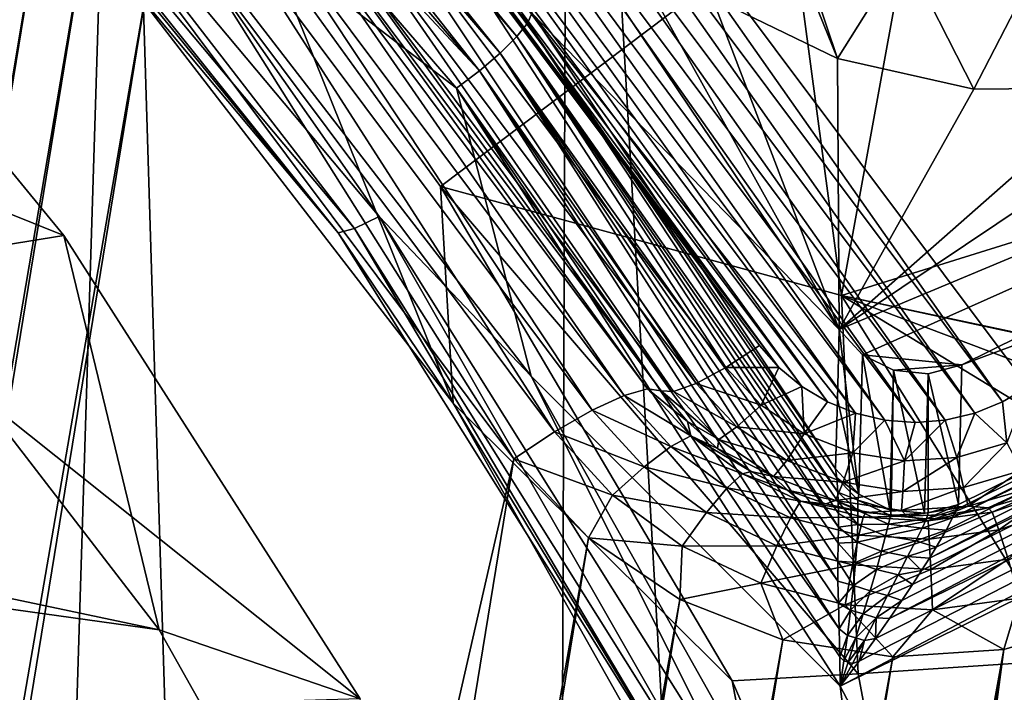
# Model space of a CAD drawing. Header units: metres. Extents: x -25 to 70, y -236 to 25.
# Tile 131 of 256: x 6.08 to 7.67, y -215.75 to -214.67. Entities that reach past the tile are written whole.
import ezdxf

# ---------------------------------------------------------------- set-up
doc = ezdxf.new("R2010")
doc.units = ezdxf.units.M
doc.layers.add('solid_10481002', color=7, linetype='CONTINUOUS')

msp = doc.modelspace()

# ---------------------------------------------------------------- linework, layer by layer
at = {"layer": 'solid_10481002'}
for points in [[(8.128674, -233.501282, 242.473404), (7.673201, -212.772461, 326.744232), (6.969846, -213.145325, 326.837189)], [(6.8883, -234.181244, 242.642899), (6.969846, -213.145325, 326.837189), (6.247521, -213.48175, 326.921051)], [(6.8883, -234.181244, 242.642899), (8.128674, -233.501282, 242.473404), (6.969846, -213.145325, 326.837189)], [(7.71069, -215.260864, 228.648026), (6.758358, -213.989029, 228.330917), (7.81008, -213.247604, 228.146057)], [(-4.911526, -214.087204, 228.943726), (6.309335, -215.652542, 229.334015), (-4.054881, -213.464966, 228.788589)], [(-4.054881, -213.464966, 228.788589), (6.309335, -215.652542, 229.334015), (5.668054, -214.82135, 229.12677)], [(6.187653, -213.477798, 228.615707), (3.926019, -227.333023, 232.070206), (3.817349, -227.194321, 232.035614)], [(6.040126, -213.577133, 228.640472), (6.187653, -213.477798, 228.615707), (3.817349, -227.194321, 232.035614)], [(6.187653, -213.477798, 228.615707), (6.169509, -213.929016, 228.72821), (3.926019, -227.333023, 232.070206)], [(5.588394, -234.745972, 242.783661), (6.247521, -213.48175, 326.921051), (5.508138, -213.780884, 326.995605)], [(5.588394, -234.745972, 242.783661), (6.8883, -234.181244, 242.642899), (6.247521, -213.48175, 326.921051)], [(6.24052, -213.883133, 229.154877), (6.224731, -213.890488, 229.124298), (6.903579, -214.674011, 229.338211)], [(6.24052, -213.883133, 229.154877), (6.903579, -214.674011, 229.338211), (6.910041, -214.658417, 229.381454)], [(6.155791, -213.90329, 229.068512), (6.100878, -213.907257, 229.049622), (6.825731, -214.751617, 229.260193)], [(6.197089, -213.897385, 229.094727), (6.155791, -213.90329, 229.068512), (6.859305, -214.722961, 229.274536)], [(6.155791, -213.90329, 229.068512), (6.825731, -214.751617, 229.260193), (6.859305, -214.722961, 229.274536)], [(6.224731, -213.890488, 229.124298), (6.197089, -213.897385, 229.094727), (6.88611, -214.696243, 229.301407)], [(6.197089, -213.897385, 229.094727), (6.859305, -214.722961, 229.274536), (6.88611, -214.696243, 229.301407)], [(6.224731, -213.890488, 229.124298), (6.88611, -214.696243, 229.301407), (6.903579, -214.674011, 229.338211)], [(6.100878, -213.907257, 229.049622), (6.036951, -213.908325, 229.042542), (6.825731, -214.751617, 229.260193)], [(6.7886, -214.779465, 229.259735), (6.036951, -213.908325, 229.042542), (6.206697, -214.333328, 229.148499)], [(6.825731, -214.751617, 229.260193), (6.036951, -213.908325, 229.042542), (6.7886, -214.779465, 229.259735)], [(6.169509, -213.929016, 228.72821), (6.14143, -214.101028, 228.771088), (3.926019, -227.333023, 232.070206)], [(7.669717, -215.285278, 228.654114), (6.721767, -214.019287, 228.33847), (6.758358, -213.989029, 228.330917)], [(7.71069, -215.260864, 228.648026), (7.669717, -215.285278, 228.654114), (6.758358, -213.989029, 228.330917)], [(7.624793, -215.303421, 228.658646), (6.690095, -214.055145, 228.347412), (6.721767, -214.019287, 228.33847)], [(7.669717, -215.285278, 228.654114), (7.624793, -215.303421, 228.658646), (6.721767, -214.019287, 228.33847)], [(7.577238, -215.314575, 228.661423), (6.664472, -214.095581, 228.357483), (6.690095, -214.055145, 228.347412)], [(7.624793, -215.303421, 228.658646), (7.577238, -215.314575, 228.661423), (6.690095, -214.055145, 228.347412)], [(-5.66815, -214.82135, 229.12677), (6.822191, -216.563873, 229.561234), (-4.911526, -214.087204, 228.943726)], [(-4.911526, -214.087204, 228.943726), (6.822191, -216.563873, 229.561234), (6.309335, -215.652542, 229.334015)], [(7.528519, -215.318329, 228.662354), (6.645739, -214.139374, 228.368408), (6.664472, -214.095581, 228.357483)], [(7.577238, -215.314575, 228.661423), (7.528519, -215.318329, 228.662354), (6.664472, -214.095581, 228.357483)], [(6.14143, -214.101028, 228.771088), (4.080545, -226.726425, 231.918961), (3.926019, -227.333023, 232.070206)], [(6.14143, -214.101028, 228.771088), (6.153558, -214.274658, 228.814392), (4.080545, -226.726425, 231.918961)], [(7.479906, -215.314621, 228.661438), (6.634347, -214.185379, 228.379883), (6.645739, -214.139374, 228.368408)], [(7.528519, -215.318329, 228.662354), (7.479906, -215.314621, 228.661438), (6.645739, -214.139374, 228.368408)], [(5.961335, -214.148407, 229.113907), (5.925976, -214.172729, 229.152832), (6.624398, -215.005707, 229.360519)], [(6.663924, -214.986359, 229.32283), (5.961335, -214.148407, 229.113907), (6.624398, -215.005707, 229.360519)], [(6.206697, -214.333328, 229.148499), (5.961335, -214.148407, 229.113907), (6.663924, -214.986359, 229.32283)], [(5.925976, -214.172729, 229.152832), (5.902088, -214.182816, 229.204651), (6.597694, -215.012421, 229.411499)], [(6.624398, -215.005707, 229.360519), (5.925976, -214.172729, 229.152832), (6.597694, -215.012421, 229.411499)], [(6.094133, -214.393845, 229.315475), (6.597694, -215.012421, 229.411499), (5.902088, -214.182816, 229.204651)], [(7.432493, -215.303574, 228.658676), (6.63053, -214.232544, 228.391647), (6.634347, -214.185379, 228.379883)], [(7.479906, -215.314621, 228.661438), (7.432493, -215.303574, 228.658676), (6.634347, -214.185379, 228.379883)], [(7.387353, -215.2854, 228.654144), (6.634397, -214.279816, 228.403427), (6.63053, -214.232544, 228.391647)], [(7.432493, -215.303574, 228.658676), (7.387353, -215.2854, 228.654144), (6.63053, -214.232544, 228.391647)], [(6.153558, -214.274658, 228.814392), (4.147378, -226.564941, 231.878693), (4.080545, -226.726425, 231.918961)], [(6.153558, -214.274658, 228.814392), (6.205332, -214.441498, 228.855988), (4.147378, -226.564941, 231.878693)], [(7.345677, -215.260529, 228.647949), (6.645887, -214.325958, 228.414932), (6.634397, -214.279816, 228.403427)], [(7.387353, -215.2854, 228.654144), (7.345677, -215.260529, 228.647949), (6.634397, -214.279816, 228.403427)], [(7.406093, -215.168259, 230.387283), (9.439972, -214.317596, 230.175201), (8.067703, -214.724854, 230.276733)], [(7.406093, -215.168259, 230.387283), (7.443464, -215.209244, 230.397507), (9.439972, -214.317596, 230.175201)], [(7.443464, -215.209244, 230.397507), (7.604112, -215.225235, 230.401489), (9.439972, -214.317596, 230.175201)], [(9.433468, -214.543289, 229.352737), (9.439972, -214.317596, 230.175201), (7.604112, -215.225235, 230.401489)], [(6.90926, -215.243713, 229.375488), (6.206697, -214.333328, 229.148499), (6.663924, -214.986359, 229.32283)], [(6.7886, -214.779465, 229.259735), (6.206697, -214.333328, 229.148499), (6.90926, -215.243713, 229.375488)], [(7.308732, -215.229797, 228.640289), (6.664592, -214.369553, 228.425797), (6.645887, -214.325958, 228.414932)], [(7.345677, -215.260529, 228.647949), (7.308732, -215.229797, 228.640289), (6.645887, -214.325958, 228.414932)], [(7.277539, -215.19429, 228.631424), (6.689754, -214.409317, 228.435715), (6.664592, -214.369553, 228.425797)], [(7.308732, -215.229797, 228.640289), (7.277539, -215.19429, 228.631424), (6.664592, -214.369553, 228.425797)], [(5.668054, -214.82135, 229.12677), (6.155234, -215.016922, 230.931351), (5.635608, -214.382614, 230.732697)], [(5.773213, -215.078598, 230.906265), (5.635608, -214.382614, 230.732697), (6.155234, -215.016922, 230.931351)], [(6.094133, -214.393845, 229.315475), (6.783616, -215.287521, 229.5383), (6.597694, -215.012421, 229.411499)], [(6.490201, -214.559799, 230.876373), (6.783616, -215.287521, 229.5383), (6.094133, -214.393845, 229.315475)], [(6.884397, -214.3936, 230.194138), (7.406093, -215.168259, 230.387283), (7.029294, -214.491318, 230.218506)], [(6.910041, -214.658417, 229.381454), (7.406093, -215.168259, 230.387283), (6.884397, -214.3936, 230.194138)], [(7.22322, -215.229782, 228.652237), (6.635435, -214.444794, 228.456528), (6.689754, -214.409317, 228.435715)], [(7.22322, -215.229782, 228.652237), (6.689754, -214.409317, 228.435715), (7.277539, -215.19429, 228.631424)], [(6.205332, -214.441498, 228.855988), (4.249751, -226.421783, 231.843002), (4.147378, -226.564941, 231.878693)], [(6.205332, -214.441498, 228.855988), (6.293418, -214.591949, 228.893494), (4.249751, -226.421783, 231.843002)], [(7.175162, -215.255554, 228.693207), (6.587377, -214.470566, 228.497482), (6.635435, -214.444794, 228.456528)], [(7.22322, -215.229782, 228.652237), (7.175162, -215.255554, 228.693207), (6.635435, -214.444794, 228.456528)], [(7.139012, -215.26857, 228.749557), (6.551227, -214.483582, 228.553848), (6.587377, -214.470566, 228.497482)], [(7.175162, -215.255554, 228.693207), (7.139012, -215.26857, 228.749557), (6.587377, -214.470566, 228.497482)], [(7.007658, -215.298416, 229.024353), (6.419873, -214.513428, 228.828629), (6.471236, -214.489777, 228.769272)], [(7.059021, -215.27475, 228.964981), (6.471236, -214.489777, 228.769272), (6.509318, -214.479172, 228.697433)], [(7.059021, -215.27475, 228.964981), (7.007658, -215.298416, 229.024353), (6.471236, -214.489777, 228.769272)], [(7.097103, -215.264145, 228.893158), (6.509318, -214.479172, 228.697433), (6.531219, -214.482361, 228.61882)], [(7.097103, -215.264145, 228.893158), (7.059021, -215.27475, 228.964981), (6.509318, -214.479172, 228.697433)], [(7.119005, -215.267349, 228.814545), (6.531219, -214.482361, 228.61882), (6.551227, -214.483582, 228.553848)], [(7.097103, -215.264145, 228.893158), (6.531219, -214.482361, 228.61882), (7.119005, -215.267349, 228.814545)], [(7.139012, -215.26857, 228.749557), (7.119005, -215.267349, 228.814545), (6.551227, -214.483582, 228.553848)], [(7.406093, -215.168259, 230.387283), (7.201367, -214.633179, 230.253876), (7.029294, -214.491318, 230.218506)], [(7.310639, -214.502975, 231.033981), (7.201367, -214.633179, 230.253876), (7.4031, -214.731613, 230.278427)], [(7.32913, -214.510452, 231.040176), (7.310639, -214.502975, 231.033981), (7.4031, -214.731613, 230.278427)], [(6.946849, -215.333359, 229.066818), (6.359064, -214.54837, 228.871109), (6.419873, -214.513428, 228.828629)], [(7.007658, -215.298416, 229.024353), (6.946849, -215.333359, 229.066818), (6.419873, -214.513428, 228.828629)], [(7.32913, -214.510452, 231.040176), (6.762725, -214.937897, 231.007736), (6.490201, -214.559799, 230.876373)], [(7.410027, -215.113754, 231.19101), (6.762725, -214.937897, 231.007736), (7.32913, -214.510452, 231.040176)], [(7.510983, -214.560165, 231.098007), (7.32913, -214.510452, 231.040176), (7.4031, -214.731613, 230.278427)], [(7.410027, -215.113754, 231.19101), (7.32913, -214.510452, 231.040176), (7.510983, -214.560165, 231.098007)], [(6.359064, -214.54837, 228.871109), (6.881203, -215.376923, 229.089218), (6.293418, -214.591949, 228.893494)], [(6.946849, -215.333359, 229.066818), (6.881203, -215.376923, 229.089218), (6.359064, -214.54837, 228.871109)], [(7.595288, -215.458801, 229.560257), (7.589083, -215.472092, 229.542053), (9.433468, -214.543289, 229.352737)], [(9.438107, -214.567917, 229.300568), (9.433468, -214.543289, 229.352737), (7.589083, -215.472092, 229.542053)], [(7.595288, -215.458801, 229.560257), (9.433468, -214.543289, 229.352737), (7.598267, -215.450592, 229.578964)], [(9.433468, -214.543289, 229.352737), (7.604112, -215.225235, 230.401489), (7.598267, -215.450592, 229.578964)], [(6.490201, -214.559799, 230.876373), (6.762725, -214.937897, 231.007736), (6.783616, -215.287521, 229.5383)], [(7.510983, -214.560165, 231.098007), (7.4031, -214.731613, 230.278427), (7.623073, -214.781082, 230.290756)], [(7.410027, -215.113754, 231.19101), (7.510983, -214.560165, 231.098007), (8.563884, -214.754105, 231.486359)], [(7.732236, -214.569427, 231.162735), (7.510983, -214.560165, 231.098007), (7.623073, -214.781082, 230.290756)], [(8.563884, -214.754105, 231.486359), (7.510983, -214.560165, 231.098007), (7.732236, -214.569427, 231.162735)], [(9.438107, -214.567917, 229.300568), (7.562273, -215.519684, 229.508591), (7.551549, -215.537094, 229.501648)], [(9.452205, -214.608109, 229.261337), (9.438107, -214.567917, 229.300568), (7.551549, -215.537094, 229.501648)], [(9.438107, -214.567917, 229.300568), (7.578546, -215.491898, 229.524506), (7.562273, -215.519684, 229.508591)], [(9.438107, -214.567917, 229.300568), (7.589083, -215.472092, 229.542053), (7.578546, -215.491898, 229.524506)], [(7.732236, -214.569427, 231.162735), (7.623073, -214.781082, 230.290756), (7.848871, -214.778793, 230.290176)], [(6.293418, -214.591949, 228.893494), (4.38144, -226.305115, 231.813919), (4.249751, -226.421783, 231.843002)], [(6.293418, -214.591949, 228.893494), (6.881203, -215.376923, 229.089218), (4.38144, -226.305115, 231.813919)], [(9.452205, -214.608109, 229.261337), (7.507169, -215.605469, 229.487671), (7.48747, -215.634476, 229.486389)], [(9.47366, -214.657867, 229.240921), (9.452205, -214.608109, 229.261337), (7.48747, -215.634476, 229.486389)], [(9.452205, -214.608109, 229.261337), (7.524233, -215.579742, 229.490906), (7.507169, -215.605469, 229.487671)], [(9.452205, -214.608109, 229.261337), (7.538937, -215.557053, 229.495651), (7.524233, -215.579742, 229.490906)], [(9.452205, -214.608109, 229.261337), (7.551549, -215.537094, 229.501648), (7.538937, -215.557053, 229.495651)], [(7.406093, -215.168259, 230.387283), (7.4031, -214.731613, 230.278427), (7.201367, -214.633179, 230.253876)], [(6.903579, -214.674011, 229.338211), (7.400165, -215.393387, 229.564697), (6.910041, -214.658417, 229.381454)], [(6.910041, -214.658417, 229.381454), (7.403111, -215.280884, 229.975815), (7.406093, -215.168259, 230.387283)], [(6.910041, -214.658417, 229.381454), (7.400165, -215.393387, 229.564697), (7.403111, -215.280884, 229.975815)], [(9.47366, -214.657867, 229.240921), (7.407841, -215.743713, 229.500153), (9.499265, -214.709732, 229.242355)], [(9.47366, -214.657867, 229.240921), (7.438335, -215.703384, 229.491898), (7.407841, -215.743713, 229.500153)], [(9.47366, -214.657867, 229.240921), (7.464699, -215.667023, 229.487579), (7.438335, -215.703384, 229.491898)], [(9.47366, -214.657867, 229.240921), (7.48747, -215.634476, 229.486389), (7.464699, -215.667023, 229.487579)], [(6.88611, -214.696243, 229.301407), (7.404015, -215.430923, 229.522263), (6.903579, -214.674011, 229.338211)], [(6.903579, -214.674011, 229.338211), (7.402378, -215.407928, 229.54306), (7.400165, -215.393387, 229.564697)], [(6.903579, -214.674011, 229.338211), (7.404015, -215.430923, 229.522263), (7.402378, -215.407928, 229.54306)], [(6.859305, -214.722961, 229.274536), (7.404801, -215.487488, 229.494492), (6.88611, -214.696243, 229.301407)], [(6.88611, -214.696243, 229.301407), (7.404801, -215.487488, 229.494492), (7.40484, -215.46524, 229.502945)], [(6.88611, -214.696243, 229.301407), (7.40484, -215.46524, 229.502945), (7.404554, -215.446503, 229.512299)], [(6.88611, -214.696243, 229.301407), (7.404554, -215.446503, 229.512299), (7.404015, -215.430923, 229.522263)], [(7.530546, -215.977386, 229.558411), (9.499265, -214.709732, 229.242355), (7.407841, -215.743713, 229.500153)], [(7.530546, -215.977386, 229.558411), (9.621969, -214.943405, 229.300613), (9.499265, -214.709732, 229.242355)], [(6.825731, -214.751617, 229.260193), (7.404119, -215.574112, 229.480042), (6.859305, -214.722961, 229.274536)], [(6.859305, -214.722961, 229.274536), (7.404119, -215.574112, 229.480042), (7.404079, -215.542099, 229.482513)], [(6.859305, -214.722961, 229.274536), (7.404079, -215.542099, 229.482513), (7.404463, -215.513199, 229.487473)], [(6.859305, -214.722961, 229.274536), (7.404463, -215.513199, 229.487473), (7.404801, -215.487488, 229.494492)], [(7.406093, -215.168259, 230.387283), (8.067703, -214.724854, 230.276733), (7.848871, -214.778793, 230.290176)], [(7.406093, -215.168259, 230.387283), (7.623073, -214.781082, 230.290756), (7.4031, -214.731613, 230.278427)], [(6.825731, -214.751617, 229.260193), (6.7886, -214.779465, 229.259735), (7.406209, -215.650986, 229.483521)], [(6.825731, -214.751617, 229.260193), (7.406209, -215.650986, 229.483521), (7.404903, -215.609985, 229.480301)], [(6.825731, -214.751617, 229.260193), (7.404903, -215.609985, 229.480301), (7.404119, -215.574112, 229.480042)], [(7.410027, -215.113754, 231.19101), (8.563884, -214.754105, 231.486359), (8.607012, -215.368118, 231.639328)], [(7.406093, -215.168259, 230.387283), (7.848871, -214.778793, 230.290176), (7.623073, -214.781082, 230.290756)], [(7.407841, -215.743713, 229.500153), (6.7886, -214.779465, 229.259735), (6.90926, -215.243713, 229.375488)], [(7.407382, -215.696213, 229.490051), (6.7886, -214.779465, 229.259735), (7.407841, -215.743713, 229.500153)], [(7.406209, -215.650986, 229.483521), (6.7886, -214.779465, 229.259735), (7.407382, -215.696213, 229.490051)], [(-6.309431, -215.652542, 229.334015), (7.196154, -217.536728, 229.803787), (-5.66815, -214.82135, 229.12677)], [(-5.66815, -214.82135, 229.12677), (7.196154, -217.536728, 229.803787), (6.822191, -216.563873, 229.561234)], [(5.668054, -214.82135, 229.12677), (6.309335, -215.652542, 229.334015), (6.155234, -215.016922, 230.931351)], [(6.762725, -214.937897, 231.007736), (7.233583, -215.73526, 231.295715), (6.783616, -215.287521, 229.5383)], [(7.436622, -215.723465, 231.343033), (7.233583, -215.73526, 231.295715), (6.762725, -214.937897, 231.007736)], [(7.410027, -215.113754, 231.19101), (7.436622, -215.723465, 231.343033), (6.762725, -214.937897, 231.007736)], [(7.566802, -215.977295, 229.559341), (9.621969, -214.943405, 229.300613), (7.530546, -215.977386, 229.558411)], [(7.600876, -215.97673, 229.561829), (9.621969, -214.943405, 229.300613), (7.566802, -215.977295, 229.559341)], [(7.632502, -215.975739, 229.565582), (9.621969, -214.943405, 229.300613), (7.600876, -215.97673, 229.561829)], [(7.632502, -215.975739, 229.565582), (9.647922, -214.989716, 229.323654), (9.621969, -214.943405, 229.300613)], [(6.663924, -214.986359, 229.32283), (6.624398, -215.005707, 229.360519), (7.199419, -215.923203, 229.589279)], [(7.242375, -215.909317, 229.552948), (6.663924, -214.986359, 229.32283), (7.199419, -215.923203, 229.589279)], [(6.90926, -215.243713, 229.375488), (6.663924, -214.986359, 229.32283), (7.242375, -215.909317, 229.552948)], [(7.674635, -215.973862, 229.573074), (9.647922, -214.989716, 229.323654), (7.632502, -215.975739, 229.565582)], [(5.773213, -215.078598, 230.906265), (6.155234, -215.016922, 230.931351), (6.633202, -215.763901, 231.180862)], [(6.309335, -215.652542, 229.334015), (6.633202, -215.763901, 231.180862), (6.155234, -215.016922, 230.931351)], [(6.624398, -215.005707, 229.360519), (6.597694, -215.012421, 229.411499), (7.170397, -215.926224, 229.639328)], [(6.783616, -215.287521, 229.5383), (7.170397, -215.926224, 229.639328), (6.597694, -215.012421, 229.411499)], [(7.199419, -215.923203, 229.589279), (6.624398, -215.005707, 229.360519), (7.170397, -215.926224, 229.639328)], [(5.773213, -215.078598, 230.906265), (6.633202, -215.763901, 231.180862), (5.819356, -215.788239, 231.083206)], [(7.410027, -215.113754, 231.19101), (8.440161, -215.503036, 231.606995), (8.308436, -215.660141, 231.597)], [(7.410027, -215.113754, 231.19101), (8.308436, -215.660141, 231.597), (7.775355, -215.70134, 231.431763)], [(7.410027, -215.113754, 231.19101), (8.607012, -215.368118, 231.639328), (8.603306, -215.370575, 231.638428)], [(7.410027, -215.113754, 231.19101), (8.603306, -215.370575, 231.638428), (8.440161, -215.503036, 231.606995)], [(7.410027, -215.113754, 231.19101), (7.775355, -215.70134, 231.431763), (7.436622, -215.723465, 231.343033)], [(7.437613, -215.434235, 229.575623), (7.406093, -215.168259, 230.387283), (7.403111, -215.280884, 229.975815)], [(7.437613, -215.434235, 229.575623), (7.443464, -215.209244, 230.397507), (7.406093, -215.168259, 230.387283)], [(7.22322, -215.229782, 228.652237), (7.277539, -215.19429, 228.631424), (7.308732, -215.229797, 228.640289)], [(7.437613, -215.434235, 229.575623), (7.487728, -215.459152, 229.582092), (7.443464, -215.209244, 230.397507)], [(7.443464, -215.209244, 230.397507), (7.493649, -215.234238, 230.403732), (7.604112, -215.225235, 230.401489)], [(7.487728, -215.459152, 229.582092), (7.493649, -215.234238, 230.403732), (7.443464, -215.209244, 230.397507)], [(7.280213, -215.290283, 228.667328), (7.175162, -215.255554, 228.693207), (7.22322, -215.229782, 228.652237)], [(7.280213, -215.290283, 228.667328), (7.22322, -215.229782, 228.652237), (7.308732, -215.229797, 228.640289)], [(7.280213, -215.290283, 228.667328), (7.308732, -215.229797, 228.640289), (7.345677, -215.260529, 228.647949)], [(7.487728, -215.459152, 229.582092), (7.490045, -215.459793, 229.58226), (7.493649, -215.234238, 230.403732)], [(7.490045, -215.459793, 229.58226), (7.54377, -215.464859, 229.583252), (7.493649, -215.234238, 230.403732)], [(7.493649, -215.234238, 230.403732), (7.549762, -215.239838, 230.405136), (7.604112, -215.225235, 230.401489)], [(7.54377, -215.464859, 229.583252), (7.549762, -215.239838, 230.405136), (7.493649, -215.234238, 230.403732)], [(7.598267, -215.450592, 229.578964), (7.604112, -215.225235, 230.401489), (7.549762, -215.239838, 230.405136)], [(7.47113, -216.241882, 229.624359), (6.90926, -215.243713, 229.375488), (7.242375, -215.909317, 229.552948)], [(7.407841, -215.743713, 229.500153), (6.90926, -215.243713, 229.375488), (7.47113, -216.241882, 229.624359)], [(7.54377, -215.464859, 229.583252), (7.549608, -215.464294, 229.583069), (7.549762, -215.239838, 230.405136)], [(7.549608, -215.464294, 229.583069), (7.598267, -215.450592, 229.578964), (7.549762, -215.239838, 230.405136)], [(7.166525, -215.339951, 228.912048), (7.059021, -215.27475, 228.964981), (7.097103, -215.264145, 228.893158)], [(7.161333, -215.316727, 228.826859), (7.097103, -215.264145, 228.893158), (7.119005, -215.267349, 228.814545)], [(7.161333, -215.316727, 228.826859), (7.166525, -215.339951, 228.912048), (7.097103, -215.264145, 228.893158)], [(7.21173, -215.345764, 228.768814), (7.119005, -215.267349, 228.814545), (7.139012, -215.26857, 228.749557)], [(7.21173, -215.345764, 228.768814), (7.161333, -215.316727, 228.826859), (7.119005, -215.267349, 228.814545)], [(7.24113, -215.325577, 228.710663), (7.139012, -215.26857, 228.749557), (7.175162, -215.255554, 228.693207)], [(7.21173, -215.345764, 228.768814), (7.139012, -215.26857, 228.749557), (7.24113, -215.325577, 228.710663)], [(7.24113, -215.325577, 228.710663), (7.175162, -215.255554, 228.693207), (7.280213, -215.290283, 228.667328)], [(7.349653, -215.33696, 228.678955), (7.280213, -215.290283, 228.667328), (7.345677, -215.260529, 228.647949)], [(7.349653, -215.33696, 228.678955), (7.345677, -215.260529, 228.647949), (7.387353, -215.2854, 228.654144)], [(7.676683, -215.351212, 228.68251), (7.669717, -215.285278, 228.654114), (7.71069, -215.260864, 228.648026)], [(7.134573, -215.357254, 228.98555), (7.007658, -215.298416, 229.024353), (7.059021, -215.27475, 228.964981)], [(7.134573, -215.357254, 228.98555), (7.059021, -215.27475, 228.964981), (7.166525, -215.339951, 228.912048)], [(7.349653, -215.33696, 228.678955), (7.387353, -215.2854, 228.654144), (7.432493, -215.303574, 228.658676)], [(7.437613, -215.434235, 229.575623), (7.403111, -215.280884, 229.975815), (7.400165, -215.393387, 229.564697)], [(7.676683, -215.351212, 228.68251), (7.624793, -215.303421, 228.658646), (7.669717, -215.285278, 228.654114)], [(6.783616, -215.287521, 229.5383), (7.335003, -216.267319, 229.782593), (7.170397, -215.926224, 229.639328)], [(7.233583, -215.73526, 231.295715), (7.335003, -216.267319, 229.782593), (6.783616, -215.287521, 229.5383)], [(7.091477, -215.389938, 229.047165), (6.946849, -215.333359, 229.066818), (7.007658, -215.298416, 229.024353)], [(7.091477, -215.389938, 229.047165), (7.007658, -215.298416, 229.024353), (7.134573, -215.357254, 228.98555)], [(7.24113, -215.325577, 228.710663), (7.280213, -215.290283, 228.667328), (7.349653, -215.33696, 228.678955)], [(7.161333, -215.316727, 228.826859), (7.209942, -215.360336, 228.837723), (7.166525, -215.339951, 228.912048)], [(7.21173, -215.345764, 228.768814), (7.209942, -215.360336, 228.837723), (7.161333, -215.316727, 228.826859)], [(7.428056, -215.367477, 228.686569), (7.349653, -215.33696, 228.678955), (7.432493, -215.303574, 228.658676)], [(7.428056, -215.367477, 228.686569), (7.432493, -215.303574, 228.658676), (7.479906, -215.314621, 228.661438)], [(7.511492, -215.380295, 228.689774), (7.428056, -215.367477, 228.686569), (7.479906, -215.314621, 228.661438)], [(7.511492, -215.380295, 228.689774), (7.479906, -215.314621, 228.661438), (7.528519, -215.318329, 228.662354)], [(7.511492, -215.380295, 228.689774), (7.528519, -215.318329, 228.662354), (7.577238, -215.314575, 228.661423)], [(7.595776, -215.374786, 228.6884), (7.511492, -215.380295, 228.689774), (7.577238, -215.314575, 228.661423)], [(7.595776, -215.374786, 228.6884), (7.577238, -215.314575, 228.661423), (7.624793, -215.303421, 228.658646)], [(7.676683, -215.351212, 228.68251), (7.595776, -215.374786, 228.6884), (7.624793, -215.303421, 228.658646)], [(7.040456, -215.435562, 229.0923), (6.881203, -215.376923, 229.089218), (6.946849, -215.333359, 229.066818)], [(7.040456, -215.435562, 229.0923), (6.946849, -215.333359, 229.066818), (7.091477, -215.389938, 229.047165)], [(7.21173, -215.345764, 228.768814), (7.24113, -215.325577, 228.710663), (7.321504, -215.379608, 228.724136)], [(7.321504, -215.379608, 228.724136), (7.24113, -215.325577, 228.710663), (7.349653, -215.33696, 228.678955)], [(7.134573, -215.357254, 228.98555), (7.166525, -215.339951, 228.912048), (7.249856, -215.401154, 228.927307)], [(7.264, -215.3974, 228.84697), (7.249856, -215.401154, 228.927307), (7.166525, -215.339951, 228.912048)], [(7.209942, -215.360336, 228.837723), (7.264, -215.3974, 228.84697), (7.166525, -215.339951, 228.912048)], [(7.300329, -215.405319, 228.783661), (7.209942, -215.360336, 228.837723), (7.21173, -215.345764, 228.768814)], [(7.300329, -215.405319, 228.783661), (7.21173, -215.345764, 228.768814), (7.321504, -215.379608, 228.724136)], [(7.321504, -215.379608, 228.724136), (7.349653, -215.33696, 228.678955), (7.428056, -215.367477, 228.686569)], [(7.091477, -215.389938, 229.047165), (7.134573, -215.357254, 228.98555), (7.225261, -215.423859, 229.002167)], [(7.225261, -215.423859, 229.002167), (7.134573, -215.357254, 228.98555), (7.249856, -215.401154, 228.927307)], [(7.300329, -215.405319, 228.783661), (7.264, -215.3974, 228.84697), (7.209942, -215.360336, 228.837723)], [(7.606383, -215.423386, 228.735062), (7.595776, -215.374786, 228.6884), (7.676683, -215.351212, 228.68251)], [(7.70003, -215.396103, 228.728256), (7.606383, -215.423386, 228.735062), (7.676683, -215.351212, 228.68251)], [(6.881203, -215.376923, 229.089218), (5.190456, -225.734787, 231.671722), (4.38144, -226.305115, 231.813919)], [(6.881203, -215.376923, 229.089218), (7.001449, -215.5047, 229.121063), (5.190456, -225.734787, 231.671722)], [(7.040456, -215.435562, 229.0923), (7.001449, -215.5047, 229.121063), (6.881203, -215.376923, 229.089218)], [(7.300329, -215.405319, 228.783661), (7.321504, -215.379608, 228.724136), (7.412253, -215.414932, 228.732941)], [(7.412253, -215.414932, 228.732941), (7.321504, -215.379608, 228.724136), (7.428056, -215.367477, 228.686569)], [(7.412253, -215.414932, 228.732941), (7.428056, -215.367477, 228.686569), (7.511492, -215.380295, 228.689774)], [(7.508827, -215.429764, 228.736649), (7.412253, -215.414932, 228.732941), (7.511492, -215.380295, 228.689774)], [(7.508827, -215.429764, 228.736649), (7.511492, -215.380295, 228.689774), (7.595776, -215.374786, 228.6884)], [(7.606383, -215.423386, 228.735062), (7.508827, -215.429764, 228.736649), (7.595776, -215.374786, 228.6884)], [(7.040456, -215.435562, 229.0923), (7.091477, -215.389938, 229.047165), (7.192088, -215.463837, 229.065598)], [(7.192088, -215.463837, 229.065598), (7.091477, -215.389938, 229.047165), (7.225261, -215.423859, 229.002167)], [(7.264, -215.3974, 228.84697), (7.322583, -215.427307, 228.854431), (7.249856, -215.401154, 228.927307)], [(7.300329, -215.405319, 228.783661), (7.322583, -215.427307, 228.854431), (7.264, -215.3974, 228.84697)], [(7.402378, -215.407928, 229.54306), (7.437613, -215.434235, 229.575623), (7.400165, -215.393387, 229.564697)], [(7.614362, -215.453583, 228.795685), (7.606383, -215.423386, 228.735062), (7.70003, -215.396103, 228.728256)], [(7.717592, -215.423508, 228.788193), (7.614362, -215.453583, 228.795685), (7.70003, -215.396103, 228.728256)], [(7.225261, -215.423859, 229.002167), (7.249856, -215.401154, 228.927307), (7.34389, -215.445419, 228.938339)], [(7.322583, -215.427307, 228.854431), (7.34389, -215.445419, 228.938339), (7.249856, -215.401154, 228.927307)], [(7.400365, -215.44426, 228.793365), (7.322583, -215.427307, 228.854431), (7.300329, -215.405319, 228.783661)], [(7.400365, -215.44426, 228.793365), (7.300329, -215.405319, 228.783661), (7.412253, -215.414932, 228.732941)], [(7.402378, -215.407928, 229.54306), (7.436162, -215.443573, 229.555603), (7.437613, -215.434235, 229.575623)], [(7.402378, -215.407928, 229.54306), (7.404015, -215.430923, 229.522263), (7.436162, -215.443573, 229.555603)], [(7.192088, -215.463837, 229.065598), (7.225261, -215.423859, 229.002167), (7.327598, -215.472015, 229.014175)], [(7.327598, -215.472015, 229.014175), (7.225261, -215.423859, 229.002167), (7.34389, -215.445419, 228.938339)], [(7.322583, -215.427307, 228.854431), (7.384687, -215.449539, 228.85997), (7.34389, -215.445419, 228.938339)], [(7.400365, -215.44426, 228.793365), (7.384687, -215.449539, 228.85997), (7.322583, -215.427307, 228.854431)], [(7.400365, -215.44426, 228.793365), (7.412253, -215.414932, 228.732941), (7.508827, -215.429764, 228.736649)], [(7.506822, -215.460617, 228.79744), (7.400365, -215.44426, 228.793365), (7.508827, -215.429764, 228.736649)], [(7.506822, -215.460617, 228.79744), (7.508827, -215.429764, 228.736649), (7.606383, -215.423386, 228.735062)], [(7.614362, -215.453583, 228.795685), (7.506822, -215.460617, 228.79744), (7.606383, -215.423386, 228.735062)], [(7.717592, -215.423508, 228.788193), (7.646554, -215.456192, 228.861633), (7.614362, -215.453583, 228.795685)], [(7.717592, -215.423508, 228.788193), (7.709773, -215.437149, 228.856873), (7.646554, -215.456192, 228.861633)], [(7.709773, -215.437149, 228.856873), (7.751618, -215.429871, 228.934464), (7.652874, -215.463089, 228.942749)], [(7.663863, -215.491272, 229.018967), (7.652874, -215.463089, 228.942749), (7.751618, -215.429871, 228.934464)], [(7.771325, -215.455109, 229.009949), (7.663863, -215.491272, 229.018967), (7.751618, -215.429871, 228.934464)], [(7.152815, -215.518097, 229.112885), (7.001449, -215.5047, 229.121063), (7.040456, -215.435562, 229.0923)], [(7.152815, -215.518097, 229.112885), (7.040456, -215.435562, 229.0923), (7.192088, -215.463837, 229.065598)], [(7.327598, -215.472015, 229.014175), (7.34389, -215.445419, 228.938339), (7.445016, -215.471024, 228.944733)], [(7.449251, -215.463715, 228.863495), (7.445016, -215.471024, 228.944733), (7.34389, -215.445419, 228.938339)], [(7.384687, -215.449539, 228.85997), (7.449251, -215.463715, 228.863495), (7.34389, -215.445419, 228.938339)], [(7.400365, -215.44426, 228.793365), (7.449251, -215.463715, 228.863495), (7.384687, -215.449539, 228.85997)], [(7.506822, -215.460617, 228.79744), (7.449251, -215.463715, 228.863495), (7.400365, -215.44426, 228.793365)], [(7.404015, -215.430923, 229.522263), (7.436307, -215.460236, 229.537109), (7.436162, -215.443573, 229.555603)], [(7.404015, -215.430923, 229.522263), (7.404554, -215.446503, 229.512299), (7.436307, -215.460236, 229.537109)], [(7.436162, -215.443573, 229.555603), (7.487728, -215.459152, 229.582092), (7.437613, -215.434235, 229.575623)], [(7.436162, -215.443573, 229.555603), (7.490045, -215.459793, 229.58226), (7.487728, -215.459152, 229.582092)], [(7.488698, -215.468613, 229.56459), (7.490045, -215.459793, 229.58226), (7.436162, -215.443573, 229.555603)], [(7.488698, -215.468613, 229.56459), (7.436162, -215.443573, 229.555603), (7.436307, -215.460236, 229.537109)], [(7.646554, -215.456192, 228.861633), (7.709773, -215.437149, 228.856873), (7.652874, -215.463089, 228.942749)], [(7.404554, -215.446503, 229.512299), (7.435999, -215.483078, 229.520813), (7.436307, -215.460236, 229.537109)], [(7.404554, -215.446503, 229.512299), (7.40484, -215.46524, 229.502945), (7.435999, -215.483078, 229.520813)], [(7.485776, -215.482178, 229.546646), (7.436307, -215.460236, 229.537109), (7.435999, -215.483078, 229.520813)], [(7.485776, -215.482178, 229.546646), (7.488698, -215.468613, 229.56459), (7.436307, -215.460236, 229.537109)], [(7.506822, -215.460617, 228.79744), (7.51517, -215.469589, 228.86496), (7.449251, -215.463715, 228.863495)], [(7.488698, -215.468613, 229.56459), (7.54377, -215.464859, 229.583252), (7.490045, -215.459793, 229.58226)], [(7.614362, -215.453583, 228.795685), (7.51517, -215.469589, 228.86496), (7.506822, -215.460617, 228.79744)], [(7.614362, -215.453583, 228.795685), (7.581315, -215.467072, 228.864334), (7.51517, -215.469589, 228.86496)], [(7.547124, -215.474014, 229.562744), (7.598267, -215.450592, 229.578964), (7.549608, -215.464294, 229.583069)], [(7.547124, -215.474014, 229.562744), (7.595288, -215.458801, 229.560257), (7.598267, -215.450592, 229.578964)], [(7.547124, -215.474014, 229.562744), (7.589083, -215.472092, 229.542053), (7.595288, -215.458801, 229.560257)], [(7.646554, -215.456192, 228.861633), (7.652874, -215.463089, 228.942749), (7.549347, -215.47699, 228.946213)], [(7.581315, -215.467072, 228.864334), (7.646554, -215.456192, 228.861633), (7.549347, -215.47699, 228.946213)], [(7.614362, -215.453583, 228.795685), (7.646554, -215.456192, 228.861633), (7.581315, -215.467072, 228.864334)], [(7.678684, -215.53862, 229.084244), (7.663863, -215.491272, 229.018967), (7.771325, -215.455109, 229.009949)], [(7.152815, -215.518097, 229.112885), (7.192088, -215.463837, 229.065598), (7.305624, -215.517273, 229.078918)], [(7.305624, -215.517273, 229.078918), (7.192088, -215.463837, 229.065598), (7.327598, -215.472015, 229.014175)], [(7.305624, -215.517273, 229.078918), (7.327598, -215.472015, 229.014175), (7.437653, -215.499893, 229.021118)], [(7.437653, -215.499893, 229.021118), (7.327598, -215.472015, 229.014175), (7.445016, -215.471024, 228.944733)], [(7.40484, -215.46524, 229.502945), (7.404801, -215.487488, 229.494492), (7.435999, -215.483078, 229.520813)], [(7.437653, -215.499893, 229.021118), (7.445016, -215.471024, 228.944733), (7.549347, -215.47699, 228.946213)], [(7.551196, -215.506378, 229.022736), (7.437653, -215.499893, 229.021118), (7.549347, -215.47699, 228.946213)], [(7.449251, -215.463715, 228.863495), (7.51517, -215.469589, 228.86496), (7.445016, -215.471024, 228.944733)], [(7.51517, -215.469589, 228.86496), (7.549347, -215.47699, 228.946213), (7.445016, -215.471024, 228.944733)], [(7.547124, -215.474014, 229.562744), (7.488698, -215.468613, 229.56459), (7.485776, -215.482178, 229.546646)], [(7.540059, -215.489059, 229.54361), (7.547124, -215.474014, 229.562744), (7.485776, -215.482178, 229.546646)], [(7.488698, -215.468613, 229.56459), (7.549608, -215.464294, 229.583069), (7.54377, -215.464859, 229.583252)], [(7.547124, -215.474014, 229.562744), (7.549608, -215.464294, 229.583069), (7.488698, -215.468613, 229.56459)], [(7.51517, -215.469589, 228.86496), (7.581315, -215.467072, 228.864334), (7.549347, -215.47699, 228.946213)], [(7.540059, -215.489059, 229.54361), (7.578546, -215.491898, 229.524506), (7.589083, -215.472092, 229.542053)], [(7.540059, -215.489059, 229.54361), (7.589083, -215.472092, 229.542053), (7.547124, -215.474014, 229.562744)], [(7.551196, -215.506378, 229.022736), (7.549347, -215.47699, 228.946213), (7.652874, -215.463089, 228.942749)], [(7.663863, -215.491272, 229.018967), (7.551196, -215.506378, 229.022736), (7.652874, -215.463089, 228.942749)], [(7.404801, -215.487488, 229.494492), (7.404463, -215.513199, 229.487473), (7.434866, -215.511292, 229.507248)], [(7.404801, -215.487488, 229.494492), (7.434866, -215.511292, 229.507248), (7.435999, -215.483078, 229.520813)], [(7.481035, -215.501282, 229.529877), (7.435999, -215.483078, 229.520813), (7.434866, -215.511292, 229.507248)], [(7.481035, -215.501282, 229.529877), (7.485776, -215.482178, 229.546646), (7.435999, -215.483078, 229.520813)], [(7.540059, -215.489059, 229.54361), (7.485776, -215.482178, 229.546646), (7.481035, -215.501282, 229.529877)], [(7.529545, -215.50946, 229.526642), (7.540059, -215.489059, 229.54361), (7.481035, -215.501282, 229.529877)], [(7.529545, -215.50946, 229.526642), (7.578546, -215.491898, 229.524506), (7.540059, -215.489059, 229.54361)], [(7.529545, -215.50946, 229.526642), (7.562273, -215.519684, 229.508591), (7.578546, -215.491898, 229.524506)], [(7.553688, -215.555389, 229.088425), (7.551196, -215.506378, 229.022736), (7.663863, -215.491272, 229.018967)], [(7.678684, -215.53862, 229.084244), (7.553688, -215.555389, 229.088425), (7.663863, -215.491272, 229.018967)], [(7.001449, -215.5047, 229.121063), (5.345511, -225.649323, 231.650406), (5.190456, -225.734787, 231.671722)], [(7.001449, -215.5047, 229.121063), (7.148975, -215.604034, 229.145828), (5.345511, -225.649323, 231.650406)], [(7.152815, -215.518097, 229.112885), (7.148975, -215.604034, 229.145828), (7.001449, -215.5047, 229.121063)], [(7.427721, -215.548187, 229.086624), (7.305624, -215.517273, 229.078918), (7.437653, -215.499893, 229.021118)], [(7.427721, -215.548187, 229.086624), (7.437653, -215.499893, 229.021118), (7.551196, -215.506378, 229.022736)], [(7.553688, -215.555389, 229.088425), (7.427721, -215.548187, 229.086624), (7.551196, -215.506378, 229.022736)], [(7.474509, -215.525711, 229.515152), (7.481035, -215.501282, 229.529877), (7.434866, -215.511292, 229.507248)], [(7.529545, -215.50946, 229.526642), (7.481035, -215.501282, 229.529877), (7.474509, -215.525711, 229.515152)], [(7.516314, -215.534668, 229.51236), (7.529545, -215.50946, 229.526642), (7.474509, -215.525711, 229.515152)], [(7.516314, -215.534668, 229.51236), (7.562273, -215.519684, 229.508591), (7.529545, -215.50946, 229.526642)], [(7.279608, -215.577759, 229.127762), (7.148975, -215.604034, 229.145828), (7.152815, -215.518097, 229.112885)], [(7.279608, -215.577759, 229.127762), (7.152815, -215.518097, 229.112885), (7.305624, -215.517273, 229.078918)], [(7.279608, -215.577759, 229.127762), (7.305624, -215.517273, 229.078918), (7.427721, -215.548187, 229.086624)], [(7.404463, -215.513199, 229.487473), (7.404079, -215.542099, 229.482513), (7.432553, -215.544342, 229.496689)], [(7.404463, -215.513199, 229.487473), (7.432553, -215.544342, 229.496689), (7.434866, -215.511292, 229.507248)], [(7.474509, -215.525711, 229.515152), (7.434866, -215.511292, 229.507248), (7.432553, -215.544342, 229.496689)], [(7.516314, -215.534668, 229.51236), (7.551549, -215.537094, 229.501648), (7.562273, -215.519684, 229.508591)], [(7.466177, -215.555511, 229.502991), (7.474509, -215.525711, 229.515152), (7.432553, -215.544342, 229.496689)], [(7.516314, -215.534668, 229.51236), (7.474509, -215.525711, 229.515152), (7.466177, -215.555511, 229.502991)], [(7.500977, -215.564301, 229.501083), (7.516314, -215.534668, 229.51236), (7.466177, -215.555511, 229.502991)], [(7.500977, -215.564301, 229.501083), (7.538937, -215.557053, 229.495651), (7.516314, -215.534668, 229.51236)], [(7.516314, -215.534668, 229.51236), (7.538937, -215.557053, 229.495651), (7.551549, -215.537094, 229.501648)], [(7.556639, -215.620346, 229.138382), (7.553688, -215.555389, 229.088425), (7.678684, -215.53862, 229.084244)], [(7.69623, -215.601608, 229.133698), (7.556639, -215.620346, 229.138382), (7.678684, -215.53862, 229.084244)], [(7.415963, -215.612289, 229.136368), (7.279608, -215.577759, 229.127762), (7.427721, -215.548187, 229.086624)], [(7.404079, -215.542099, 229.482513), (7.428978, -215.58136, 229.489746), (7.432553, -215.544342, 229.496689)], [(7.404079, -215.542099, 229.482513), (7.404119, -215.574112, 229.480042), (7.428978, -215.58136, 229.489746)], [(7.415963, -215.612289, 229.136368), (7.427721, -215.548187, 229.086624), (7.553688, -215.555389, 229.088425)], [(7.556639, -215.620346, 229.138382), (7.415963, -215.612289, 229.136368), (7.553688, -215.555389, 229.088425)], [(7.466177, -215.555511, 229.502991), (7.432553, -215.544342, 229.496689), (7.428978, -215.58136, 229.489746)], [(7.456173, -215.589935, 229.494354), (7.466177, -215.555511, 229.502991), (7.428978, -215.58136, 229.489746)], [(7.500977, -215.564301, 229.501083), (7.466177, -215.555511, 229.502991), (7.456173, -215.589935, 229.494354)], [(7.500977, -215.564301, 229.501083), (7.524233, -215.579742, 229.490906), (7.538937, -215.557053, 229.495651)], [(7.483988, -215.59761, 229.493378), (7.500977, -215.564301, 229.501083), (7.456173, -215.589935, 229.494354)], [(7.483988, -215.59761, 229.493378), (7.524233, -215.579742, 229.490906), (7.500977, -215.564301, 229.501083)], [(7.279608, -215.577759, 229.127762), (7.315417, -215.668884, 229.162003), (7.148975, -215.604034, 229.145828)], [(7.415963, -215.612289, 229.136368), (7.315417, -215.668884, 229.162003), (7.279608, -215.577759, 229.127762)], [(7.404119, -215.574112, 229.480042), (7.404903, -215.609985, 229.480301), (7.428978, -215.58136, 229.489746)], [(7.404903, -215.609985, 229.480301), (7.424479, -215.620865, 229.48674), (7.428978, -215.58136, 229.489746)], [(7.456173, -215.589935, 229.494354), (7.428978, -215.58136, 229.489746), (7.424479, -215.620865, 229.48674)], [(7.483988, -215.59761, 229.493378), (7.507169, -215.605469, 229.487671), (7.524233, -215.579742, 229.490906)], [(7.148975, -215.604034, 229.145828), (5.517452, -225.599091, 231.637878), (5.345511, -225.649323, 231.650406)], [(7.148975, -215.604034, 229.145828), (7.315417, -215.668884, 229.162003), (5.517452, -225.599091, 231.637878)], [(7.444984, -215.627151, 229.489822), (7.456173, -215.589935, 229.494354), (7.424479, -215.620865, 229.48674)], [(7.483988, -215.59761, 229.493378), (7.456173, -215.589935, 229.494354), (7.444984, -215.627151, 229.489822)], [(7.465788, -215.633194, 229.489563), (7.483988, -215.59761, 229.493378), (7.444984, -215.627151, 229.489822)], [(7.465788, -215.633194, 229.489563), (7.507169, -215.605469, 229.487671), (7.483988, -215.59761, 229.493378)], [(7.69623, -215.601608, 229.133698), (7.67165, -215.684357, 229.165863), (7.556639, -215.620346, 229.138382)], [(7.69623, -215.601608, 229.133698), (7.84359, -215.634125, 229.153336), (7.67165, -215.684357, 229.165863)], [(7.415963, -215.612289, 229.136368), (7.492702, -215.696136, 229.168793), (7.315417, -215.668884, 229.162003)], [(7.404903, -215.609985, 229.480301), (7.406209, -215.650986, 229.483521), (7.424479, -215.620865, 229.48674)], [(7.556639, -215.620346, 229.138382), (7.492702, -215.696136, 229.168793), (7.415963, -215.612289, 229.136368)], [(7.465788, -215.633194, 229.489563), (7.48747, -215.634476, 229.486389), (7.507169, -215.605469, 229.487671)], [(7.556639, -215.620346, 229.138382), (7.67165, -215.684357, 229.165863), (7.492702, -215.696136, 229.168793)], [(7.406209, -215.650986, 229.483521), (7.419305, -215.661758, 229.487518), (7.424479, -215.620865, 229.48674)], [(7.444984, -215.627151, 229.489822), (7.424479, -215.620865, 229.48674), (7.419305, -215.661758, 229.487518)], [(7.432988, -215.665909, 229.489288), (7.444984, -215.627151, 229.489822), (7.419305, -215.661758, 229.487518)], [(7.465788, -215.633194, 229.489563), (7.444984, -215.627151, 229.489822), (7.432988, -215.665909, 229.489288)], [(7.446793, -215.670044, 229.489456), (7.465788, -215.633194, 229.489563), (7.432988, -215.665909, 229.489288)], [(7.446793, -215.670044, 229.489456), (7.464699, -215.667023, 229.487579), (7.465788, -215.633194, 229.489563)], [(7.465788, -215.633194, 229.489563), (7.464699, -215.667023, 229.487579), (7.48747, -215.634476, 229.486389)], [(7.84359, -215.634125, 229.153336), (7.682632, -216.057816, 229.258972), (7.601144, -216.212997, 229.297668)], [(7.67165, -215.684357, 229.165863), (7.84359, -215.634125, 229.153336), (7.601144, -216.212997, 229.297668)], [(7.406209, -215.650986, 229.483521), (7.407382, -215.696213, 229.490051), (7.419305, -215.661758, 229.487518)], [(-6.822287, -216.563873, 229.561234), (7.423618, -218.551315, 230.056763), (-6.309431, -215.652542, 229.334015)], [(-6.309431, -215.652542, 229.334015), (7.423618, -218.551315, 230.056763), (7.196154, -217.536728, 229.803787)], [(6.309335, -215.652542, 229.334015), (6.822191, -216.563873, 229.561234), (6.633202, -215.763901, 231.180862)], [(7.407382, -215.696213, 229.490051), (7.41369, -215.703003, 229.491989), (7.419305, -215.661758, 229.487518)], [(7.432988, -215.665909, 229.489288), (7.419305, -215.661758, 229.487518), (7.41369, -215.703003, 229.491989)], [(7.420513, -215.705093, 229.492706), (7.432988, -215.665909, 229.489288), (7.41369, -215.703003, 229.491989)], [(7.446793, -215.670044, 229.489456), (7.432988, -215.665909, 229.489288), (7.420513, -215.705093, 229.492706)], [(7.446793, -215.670044, 229.489456), (7.438335, -215.703384, 229.491898), (7.464699, -215.667023, 229.487579)], [(7.315417, -215.668884, 229.162003), (5.6964, -225.587311, 231.634949), (5.517452, -225.599091, 231.637878)], [(7.315417, -215.668884, 229.162003), (7.492702, -215.696136, 229.168793), (5.6964, -225.587311, 231.634949)], [(7.427369, -215.707169, 229.492996), (7.446793, -215.670044, 229.489456), (7.420513, -215.705093, 229.492706)], [(7.427369, -215.707169, 229.492996), (7.438335, -215.703384, 229.491898), (7.446793, -215.670044, 229.489456)], [(7.492702, -215.696136, 229.168793), (5.873684, -225.614563, 231.641739), (5.6964, -225.587311, 231.634949)], [(7.67165, -215.684357, 229.165863), (7.557381, -216.381775, 229.339752), (5.873684, -225.614563, 231.641739)], [(7.492702, -215.696136, 229.168793), (7.67165, -215.684357, 229.165863), (5.873684, -225.614563, 231.641739)], [(7.407382, -215.696213, 229.490051), (7.407841, -215.743713, 229.500153), (7.41369, -215.703003, 229.491989)], [(7.67165, -215.684357, 229.165863), (7.601144, -216.212997, 229.297668), (7.557381, -216.381775, 229.339752)], [(7.420513, -215.705093, 229.492706), (7.41369, -215.703003, 229.491989), (7.407841, -215.743713, 229.500153)], [(7.427369, -215.707169, 229.492996), (7.407841, -215.743713, 229.500153), (7.438335, -215.703384, 229.491898)], [(7.427369, -215.707169, 229.492996), (7.420513, -215.705093, 229.492706), (7.407841, -215.743713, 229.500153)], [(7.436622, -215.723465, 231.343033), (7.775355, -215.70134, 231.431763), (7.595845, -216.569504, 231.596634)], [(7.775355, -215.70134, 231.431763), (7.849204, -217.434311, 231.886139), (7.595845, -216.569504, 231.596634)], [(7.436622, -215.723465, 231.343033), (7.595845, -216.569504, 231.596634), (7.233583, -215.73526, 231.295715)], [(7.233583, -215.73526, 231.295715), (7.595845, -216.569504, 231.596634), (7.335003, -216.267319, 229.782593)], [(7.530546, -215.977386, 229.558411), (7.407841, -215.743713, 229.500153), (7.47113, -216.241882, 229.624359)]]:
    msp.add_3dface(points, dxfattribs=at)

doc.saveas('drawing.dxf')
